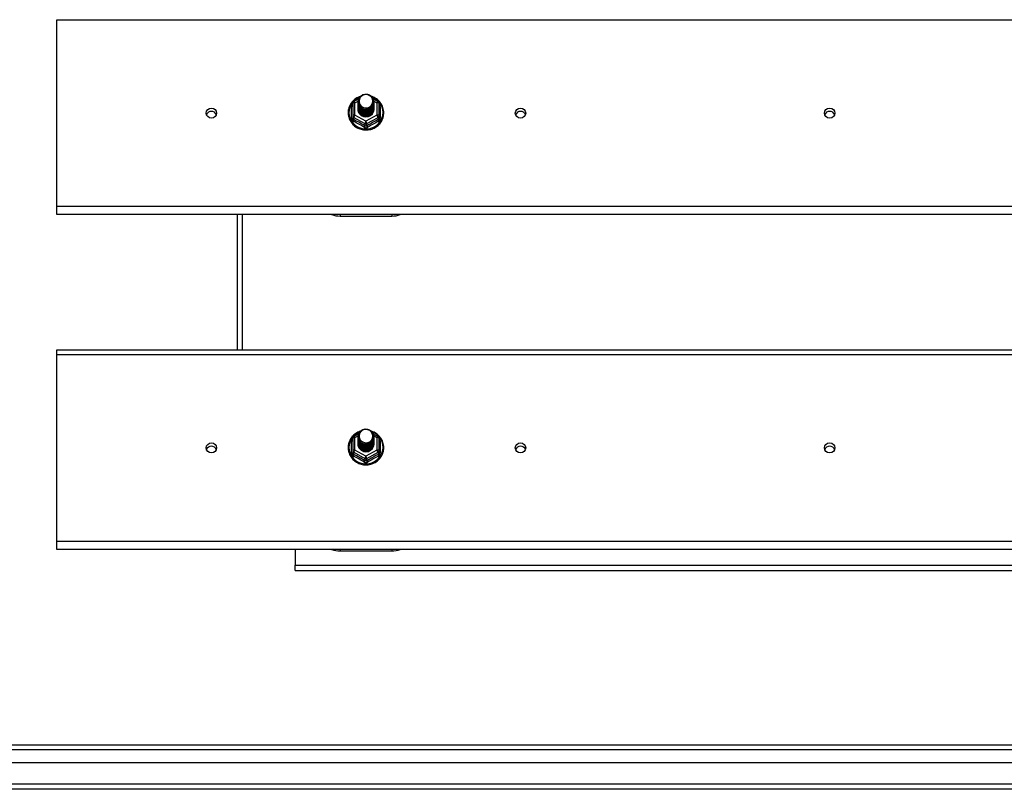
# Model space of a CAD drawing. Header units: inches. Extents: x 96 to 240, y 71 to 103.
# Tile 18 of 30: x 130 to 149, y 72 to 87. Entities that reach past the tile are written whole.
import ezdxf

# ---------------------------------------------------------------- set-up
doc = ezdxf.new("R2010")
doc.units = ezdxf.units.IN
doc.header["$MEASUREMENT"] = 0
doc.layers.add('Visible Edges(ANSI)', color=7, linetype='Continuous', lineweight=25)
doc.layers.add('Visible Tangent Edges(ANSI)', color=7, linetype='Continuous', lineweight=25)

msp = doc.modelspace()

# ---------------------------------------------------------------- linework, layer by layer
at = {"layer": 'Visible Edges(ANSI)'}
for p, q in [((130.608, 83.515), (130.608, 87.141)), ((136.354, 85.518), (136.354, 85.278)), ((136.374, 85.552), (136.464, 85.602)), ((136.454, 85.55), (136.454, 85.551)), ((136.454, 85.538), (136.454, 85.538)), ((136.454, 85.525), (136.454, 85.526)), ((136.454, 85.513), (136.454, 85.513)), ((136.454, 85.5), (136.454, 85.501)), ((136.454, 85.488), (136.454, 85.488)), ((136.454, 85.475), (136.454, 85.476)), ((136.454, 85.463), (136.454, 85.463)), ((136.454, 85.45), (136.454, 85.451)), ((136.454, 85.438), (136.454, 85.438)), ((136.454, 85.425), (136.454, 85.425)), ((136.749, 85.604), (136.841, 85.552)), ((136.761, 85.544), (136.761, 85.545)), ((136.761, 85.532), (136.761, 85.532)), ((136.761, 85.519), (136.761, 85.519)), ((136.761, 85.507), (136.761, 85.507)), ((136.761, 85.494), (136.761, 85.494)), ((136.761, 85.481), (136.761, 85.482)), ((136.761, 85.469), (136.761, 85.469)), ((136.761, 85.456), (136.761, 85.457)), ((136.761, 85.444), (136.761, 85.444)), ((136.761, 85.431), (136.761, 85.432)), ((136.862, 85.278), (136.862, 85.518)), ((136.354, 85.278), (136.354, 85.233)), ((136.454, 85.412), (136.454, 85.413)), ((136.589, 85.264), (136.588, 85.257)), ((136.761, 85.419), (136.761, 85.419)), ((136.862, 85.233), (136.862, 85.278)), ((130.608, 83.358), (130.608, 83.515)), ((167.242, 83.358), (130.608, 83.358)), ((134.108, 83.358), (134.108, 80.734)), ((136.108, 83.329), (137.108, 83.329)), ((130.608, 80.641), (130.608, 80.734)), ((130.608, 80.734), (167.242, 80.734)), ((130.608, 77.015), (130.608, 80.641)), ((136.354, 79.018), (136.354, 78.778)), ((136.374, 79.052), (136.464, 79.102)), ((136.454, 79.05), (136.454, 79.051)), ((136.454, 79.038), (136.454, 79.038)), ((136.454, 79.025), (136.454, 79.026)), ((136.454, 79.013), (136.454, 79.013)), ((136.454, 79), (136.454, 79.001)), ((136.454, 78.988), (136.454, 78.988)), ((136.454, 78.975), (136.454, 78.976)), ((136.454, 78.963), (136.454, 78.963)), ((136.454, 78.95), (136.454, 78.951)), ((136.454, 78.938), (136.454, 78.938)), ((136.454, 78.925), (136.454, 78.925)), ((136.749, 79.104), (136.841, 79.052)), ((136.761, 79.044), (136.761, 79.045)), ((136.761, 79.032), (136.761, 79.032)), ((136.761, 79.019), (136.761, 79.019)), ((136.761, 79.007), (136.761, 79.007)), ((136.761, 78.994), (136.761, 78.994)), ((136.761, 78.981), (136.761, 78.982)), ((136.761, 78.969), (136.761, 78.969)), ((136.761, 78.956), (136.761, 78.957)), ((136.761, 78.944), (136.761, 78.944)), ((136.761, 78.931), (136.761, 78.932)), ((136.862, 78.778), (136.862, 79.018)), ((136.354, 78.778), (136.354, 78.733)), ((136.454, 78.912), (136.454, 78.913)), ((136.589, 78.764), (136.588, 78.757)), ((136.761, 78.919), (136.761, 78.919)), ((136.862, 78.733), (136.862, 78.778)), ((130.608, 76.858), (130.608, 77.015)), ((167.242, 76.858), (130.608, 76.858)), ((135.233, 76.858), (135.233, 76.551)), ((136.108, 76.829), (137.108, 76.829)), ((135.233, 76.452), (135.233, 76.551)), ((135.233, 76.452), (161.983, 76.452)), ((97.005, 73.068), (167.211, 73.068)), ((167.399, 72.714), (96.816, 72.714)), ((168.009, 72.202), (96.974, 72.202))]:
    msp.add_line(p, q, dxfattribs=at)
at = {"layer": 'Visible Edges(ANSI)', "flags": 128}
for points in [[(136.496, 85.651), (136.474, 85.643), (136.452, 85.633), (136.432, 85.622), (136.412, 85.61), (136.393, 85.596), (136.375, 85.581), (136.358, 85.565), (136.342, 85.548), (136.328, 85.53), (136.315, 85.511), (136.303, 85.491), (136.292, 85.471), (136.284, 85.449), (136.276, 85.428), (136.27, 85.405), (136.266, 85.383), (136.264, 85.36), (136.263, 85.337), (136.263, 85.314), (136.265, 85.291), (136.269, 85.268), (136.275, 85.246), (136.282, 85.224), (136.29, 85.203), (136.3, 85.182), (136.312, 85.162), (136.325, 85.143), (136.339, 85.124), (136.354, 85.107), (136.371, 85.091), (136.389, 85.076), (136.407, 85.062), (136.427, 85.049), (136.448, 85.038), (136.469, 85.028), (136.491, 85.02), (136.513, 85.013), (136.536, 85.007), (136.559, 85.003), (136.583, 85.001), (136.606, 85), (136.63, 85), (136.653, 85.003), (136.677, 85.007), (136.7, 85.012), (136.722, 85.019), (136.744, 85.027), (136.765, 85.037), (136.786, 85.048), (136.806, 85.06), (136.825, 85.074), (136.842, 85.089), (136.859, 85.105), (136.875, 85.122), (136.889, 85.141), (136.902, 85.16), (136.914, 85.18), (136.924, 85.2), (136.933, 85.222), (136.94, 85.244), (136.946, 85.266), (136.95, 85.289), (136.952, 85.311), (136.953, 85.334)], [(136.475, 85.477), (136.459, 85.516), (136.454, 85.557), (136.462, 85.598), (136.482, 85.635), (136.512, 85.665), (136.55, 85.686), (136.592, 85.696), (136.636, 85.693), (136.677, 85.679), (136.713, 85.654), (136.74, 85.621), (136.757, 85.581), (136.761, 85.538), (136.753, 85.496), (136.733, 85.458), (136.703, 85.427), (136.666, 85.405), (136.623, 85.394), (136.579, 85.395), (136.538, 85.408), (136.502, 85.432), (136.475, 85.464), (136.459, 85.503), (136.454, 85.544)], [(136.492, 85.622), (136.491, 85.619), (136.489, 85.617), (136.488, 85.614), (136.487, 85.612), (136.486, 85.609), (136.485, 85.606), (136.484, 85.604), (136.483, 85.601), (136.482, 85.598), (136.482, 85.596), (136.481, 85.593), (136.48, 85.59), (136.48, 85.587), (136.479, 85.585), (136.479, 85.582), (136.479, 85.579), (136.478, 85.576), (136.478, 85.573), (136.478, 85.571), (136.478, 85.568), (136.478, 85.565), (136.478, 85.562), (136.478, 85.559), (136.478, 85.557)], [(136.494, 85.452), (136.516, 85.434), (136.543, 85.419), (136.571, 85.411), (136.601, 85.407), (136.631, 85.41), (136.66, 85.418), (136.686, 85.432), (136.71, 85.451), (136.728, 85.474), (136.742, 85.5), (136.75, 85.528), (136.752, 85.557), (136.747, 85.586), (136.736, 85.613), (136.72, 85.638), (136.699, 85.659), (136.674, 85.675), (136.645, 85.685), (136.616, 85.689), (136.586, 85.687), (136.557, 85.679), (136.531, 85.665), (136.509, 85.645), (136.492, 85.622)], [(136.953, 85.334), (136.952, 85.361), (136.949, 85.387), (136.943, 85.413), (136.936, 85.438), (136.927, 85.463), (136.915, 85.486), (136.902, 85.509), (136.887, 85.531), (136.87, 85.552), (136.852, 85.571), (136.832, 85.589), (136.811, 85.605), (136.788, 85.62), (136.765, 85.632), (136.74, 85.643), (136.715, 85.653)], [(136.454, 85.55), (136.454, 85.546), (136.454, 85.541), (136.455, 85.537), (136.455, 85.533), (136.456, 85.528), (136.457, 85.524), (136.458, 85.519), (136.459, 85.515), (136.46, 85.511), (136.461, 85.506), (136.463, 85.502), (136.464, 85.498), (136.466, 85.494), (136.468, 85.49), (136.47, 85.486), (136.472, 85.482), (136.474, 85.478), (136.477, 85.474), (136.479, 85.47), (136.482, 85.466), (136.485, 85.463), (136.488, 85.459), (136.491, 85.456), (136.494, 85.452)], [(136.454, 85.538), (136.455, 85.519), (136.459, 85.5), (136.466, 85.482), (136.475, 85.465), (136.486, 85.449), (136.499, 85.434), (136.514, 85.422), (136.531, 85.411), (136.549, 85.403), (136.568, 85.397), (136.588, 85.394), (136.608, 85.393), (136.628, 85.394), (136.647, 85.398), (136.666, 85.405), (136.684, 85.413), (136.701, 85.425), (136.716, 85.438), (136.729, 85.452), (136.741, 85.469), (136.75, 85.487), (136.756, 85.505), (136.76, 85.524), (136.761, 85.544)], [(136.761, 85.538), (136.761, 85.518), (136.757, 85.498), (136.751, 85.479), (136.743, 85.46), (136.732, 85.443), (136.718, 85.428), (136.703, 85.414), (136.686, 85.402), (136.668, 85.393), (136.648, 85.386), (136.628, 85.382), (136.608, 85.38), (136.587, 85.381), (136.567, 85.385), (136.547, 85.392), (136.529, 85.4), (136.512, 85.411), (136.497, 85.425), (136.484, 85.44), (136.473, 85.456), (136.464, 85.474), (136.458, 85.493), (136.455, 85.512), (136.454, 85.532)], [(136.454, 85.525), (136.455, 85.506), (136.459, 85.487), (136.466, 85.469), (136.475, 85.452), (136.486, 85.436), (136.499, 85.422), (136.514, 85.409), (136.531, 85.399), (136.549, 85.391), (136.568, 85.385), (136.588, 85.381), (136.608, 85.38), (136.628, 85.382), (136.647, 85.386), (136.666, 85.392), (136.684, 85.401), (136.701, 85.412), (136.716, 85.425), (136.729, 85.44), (136.741, 85.456), (136.75, 85.474), (136.756, 85.493), (136.76, 85.512), (136.761, 85.532)], [(136.761, 85.526), (136.761, 85.505), (136.757, 85.485), (136.751, 85.466), (136.743, 85.448), (136.732, 85.431), (136.718, 85.415), (136.703, 85.401), (136.686, 85.39), (136.668, 85.381), (136.648, 85.374), (136.628, 85.369), (136.608, 85.368), (136.587, 85.369), (136.567, 85.373), (136.547, 85.379), (136.529, 85.388), (136.512, 85.399), (136.497, 85.412), (136.484, 85.427), (136.473, 85.444), (136.464, 85.461), (136.458, 85.48), (136.455, 85.5), (136.454, 85.519)], [(136.454, 85.513), (136.455, 85.494), (136.459, 85.475), (136.466, 85.457), (136.475, 85.44), (136.486, 85.424), (136.499, 85.409), (136.514, 85.397), (136.531, 85.386), (136.549, 85.378), (136.568, 85.372), (136.588, 85.368), (136.608, 85.367), (136.628, 85.369), (136.647, 85.373), (136.666, 85.38), (136.684, 85.388), (136.701, 85.399), (136.716, 85.412), (136.729, 85.427), (136.741, 85.444), (136.75, 85.461), (136.756, 85.48), (136.76, 85.499), (136.761, 85.519)], [(136.761, 85.513), (136.761, 85.493), (136.757, 85.473), (136.751, 85.454), (136.743, 85.435), (136.732, 85.418), (136.718, 85.403), (136.703, 85.389), (136.686, 85.377), (136.668, 85.368), (136.648, 85.361), (136.628, 85.357), (136.608, 85.355), (136.587, 85.356), (136.567, 85.36), (136.547, 85.366), (136.529, 85.375), (136.512, 85.386), (136.497, 85.399), (136.484, 85.414), (136.473, 85.431), (136.464, 85.449), (136.458, 85.468), (136.455, 85.487), (136.454, 85.507)], [(136.454, 85.5), (136.455, 85.481), (136.459, 85.462), (136.466, 85.444), (136.475, 85.427), (136.486, 85.411), (136.499, 85.397), (136.514, 85.384), (136.531, 85.374), (136.549, 85.365), (136.568, 85.359), (136.588, 85.356), (136.608, 85.355), (136.628, 85.356), (136.647, 85.36), (136.666, 85.367), (136.684, 85.376), (136.701, 85.387), (136.716, 85.4), (136.729, 85.415), (136.741, 85.431), (136.75, 85.449), (136.756, 85.468), (136.76, 85.487), (136.761, 85.507)], [(136.761, 85.5), (136.761, 85.48), (136.757, 85.46), (136.751, 85.441), (136.743, 85.423), (136.732, 85.406), (136.718, 85.39), (136.703, 85.376), (136.686, 85.365), (136.668, 85.355), (136.648, 85.349), (136.628, 85.344), (136.608, 85.343), (136.587, 85.344), (136.567, 85.348), (136.547, 85.354), (136.529, 85.363), (136.512, 85.374), (136.497, 85.387), (136.484, 85.402), (136.473, 85.418), (136.464, 85.436), (136.458, 85.455), (136.455, 85.475), (136.454, 85.494)], [(136.454, 85.488), (136.455, 85.469), (136.459, 85.45), (136.466, 85.432), (136.475, 85.415), (136.486, 85.399), (136.499, 85.384), (136.514, 85.372), (136.531, 85.361), (136.549, 85.353), (136.568, 85.347), (136.588, 85.343), (136.608, 85.342), (136.628, 85.344), (136.647, 85.348), (136.666, 85.354), (136.684, 85.363), (136.701, 85.374), (136.716, 85.387), (136.729, 85.402), (136.741, 85.419), (136.75, 85.436), (136.756, 85.455), (136.76, 85.474), (136.761, 85.494)], [(136.761, 85.488), (136.761, 85.468), (136.757, 85.448), (136.751, 85.428), (136.743, 85.41), (136.732, 85.393), (136.718, 85.377), (136.703, 85.364), (136.686, 85.352), (136.668, 85.343), (136.648, 85.336), (136.628, 85.332), (136.608, 85.33), (136.587, 85.331), (136.567, 85.335), (136.547, 85.341), (136.529, 85.35), (136.512, 85.361), (136.497, 85.374), (136.484, 85.389), (136.473, 85.406), (136.464, 85.424), (136.458, 85.443), (136.455, 85.462), (136.454, 85.482)], [(136.454, 85.475), (136.455, 85.456), (136.459, 85.437), (136.466, 85.419), (136.475, 85.402), (136.486, 85.386), (136.499, 85.372), (136.514, 85.359), (136.531, 85.349), (136.549, 85.34), (136.568, 85.334), (136.588, 85.331), (136.608, 85.33), (136.628, 85.331), (136.647, 85.335), (136.666, 85.342), (136.684, 85.351), (136.701, 85.362), (136.716, 85.375), (136.729, 85.39), (136.741, 85.406), (136.75, 85.424), (136.756, 85.442), (136.76, 85.462), (136.761, 85.481)], [(136.761, 85.475), (136.761, 85.455), (136.757, 85.435), (136.751, 85.416), (136.743, 85.398), (136.732, 85.38), (136.718, 85.365), (136.703, 85.351), (136.686, 85.34), (136.668, 85.33), (136.648, 85.324), (136.628, 85.319), (136.608, 85.318), (136.587, 85.319), (136.567, 85.323), (136.547, 85.329), (136.529, 85.338), (136.512, 85.349), (136.497, 85.362), (136.484, 85.377), (136.473, 85.393), (136.464, 85.411), (136.458, 85.43), (136.455, 85.449), (136.454, 85.469)], [(136.454, 85.463), (136.455, 85.444), (136.459, 85.425), (136.466, 85.407), (136.475, 85.389), (136.486, 85.374), (136.499, 85.359), (136.514, 85.347), (136.531, 85.336), (136.549, 85.328), (136.568, 85.322), (136.588, 85.318), (136.608, 85.317), (136.628, 85.319), (136.647, 85.323), (136.666, 85.329), (136.684, 85.338), (136.701, 85.349), (136.716, 85.362), (136.729, 85.377), (136.741, 85.394), (136.75, 85.411), (136.756, 85.43), (136.76, 85.449), (136.761, 85.469)], [(136.761, 85.463), (136.761, 85.443), (136.757, 85.423), (136.751, 85.403), (136.743, 85.385), (136.732, 85.368), (136.718, 85.352), (136.703, 85.339), (136.686, 85.327), (136.668, 85.318), (136.648, 85.311), (136.628, 85.307), (136.608, 85.305), (136.587, 85.306), (136.567, 85.31), (136.547, 85.316), (136.529, 85.325), (136.512, 85.336), (136.497, 85.349), (136.484, 85.364), (136.473, 85.381), (136.464, 85.399), (136.458, 85.418), (136.455, 85.437), (136.454, 85.457)], [(136.454, 85.45), (136.455, 85.431), (136.459, 85.412), (136.466, 85.394), (136.475, 85.377), (136.486, 85.361), (136.499, 85.347), (136.514, 85.334), (136.531, 85.324), (136.549, 85.315), (136.568, 85.309), (136.588, 85.306), (136.608, 85.305), (136.628, 85.306), (136.647, 85.31), (136.666, 85.317), (136.684, 85.326), (136.701, 85.337), (136.716, 85.35), (136.729, 85.365), (136.741, 85.381), (136.75, 85.399), (136.756, 85.417), (136.76, 85.437), (136.761, 85.456)], [(136.761, 85.45), (136.761, 85.43), (136.757, 85.41), (136.751, 85.391), (136.743, 85.372), (136.732, 85.355), (136.718, 85.34), (136.703, 85.326), (136.686, 85.315), (136.668, 85.305), (136.648, 85.298), (136.628, 85.294), (136.608, 85.293), (136.587, 85.294), (136.567, 85.297), (136.547, 85.304), (136.529, 85.313), (136.512, 85.324), (136.497, 85.337), (136.484, 85.352), (136.473, 85.368), (136.464, 85.386), (136.458, 85.405), (136.455, 85.424), (136.454, 85.444)], [(136.454, 85.438), (136.455, 85.418), (136.459, 85.4), (136.466, 85.382), (136.475, 85.364), (136.486, 85.348), (136.499, 85.334), (136.514, 85.322), (136.531, 85.311), (136.549, 85.303), (136.568, 85.297), (136.588, 85.293), (136.608, 85.292), (136.628, 85.294), (136.647, 85.298), (136.666, 85.304), (136.684, 85.313), (136.701, 85.324), (136.716, 85.337), (136.729, 85.352), (136.741, 85.369), (136.75, 85.386), (136.756, 85.405), (136.76, 85.424), (136.761, 85.444)], [(136.761, 85.438), (136.761, 85.418), (136.757, 85.398), (136.751, 85.378), (136.743, 85.36), (136.732, 85.343), (136.718, 85.327), (136.703, 85.314), (136.686, 85.302), (136.668, 85.293), (136.648, 85.286), (136.628, 85.282), (136.608, 85.28), (136.587, 85.281), (136.567, 85.285), (136.547, 85.291), (136.529, 85.3), (136.512, 85.311), (136.497, 85.324), (136.484, 85.339), (136.473, 85.356), (136.464, 85.374), (136.458, 85.392), (136.455, 85.412), (136.454, 85.431)], [(136.454, 85.425), (136.455, 85.406), (136.459, 85.387), (136.466, 85.369), (136.475, 85.352), (136.486, 85.336), (136.499, 85.322), (136.514, 85.309), (136.531, 85.299), (136.549, 85.29), (136.568, 85.284), (136.588, 85.281), (136.608, 85.28), (136.628, 85.281), (136.647, 85.285), (136.666, 85.292), (136.684, 85.301), (136.701, 85.312), (136.716, 85.325), (136.729, 85.34), (136.741, 85.356), (136.75, 85.374), (136.756, 85.392), (136.76, 85.412), (136.761, 85.431)], [(136.761, 85.425), (136.761, 85.405), (136.757, 85.385), (136.751, 85.366), (136.743, 85.347), (136.732, 85.33), (136.718, 85.315), (136.703, 85.301), (136.686, 85.289), (136.668, 85.28), (136.648, 85.273), (136.628, 85.269), (136.608, 85.268), (136.587, 85.269), (136.567, 85.272), (136.547, 85.279), (136.529, 85.287), (136.512, 85.298), (136.497, 85.312), (136.484, 85.327), (136.473, 85.343), (136.464, 85.361), (136.458, 85.38), (136.455, 85.399), (136.454, 85.419)], [(136.492, 85.491), (136.491, 85.491), (136.491, 85.49), (136.49, 85.49), (136.489, 85.489), (136.489, 85.488), (136.488, 85.488), (136.487, 85.487), (136.486, 85.487), (136.486, 85.486), (136.485, 85.485), (136.484, 85.485), (136.484, 85.484), (136.483, 85.484), (136.482, 85.483), (136.481, 85.482), (136.481, 85.482), (136.48, 85.481), (136.479, 85.481), (136.479, 85.48), (136.478, 85.479), (136.477, 85.479), (136.476, 85.478), (136.476, 85.478), (136.475, 85.477)], [(136.478, 85.557), (136.478, 85.554), (136.478, 85.551), (136.478, 85.548), (136.478, 85.545), (136.478, 85.543), (136.478, 85.54), (136.478, 85.537), (136.479, 85.534), (136.479, 85.531), (136.479, 85.529), (136.48, 85.526), (136.481, 85.523), (136.481, 85.52), (136.482, 85.518), (136.483, 85.515), (136.483, 85.512), (136.484, 85.51), (136.485, 85.507), (136.486, 85.504), (136.487, 85.502), (136.488, 85.499), (136.49, 85.497), (136.491, 85.494), (136.492, 85.491)], [(136.454, 85.412), (136.455, 85.393), (136.459, 85.375), (136.466, 85.356), (136.475, 85.339), (136.486, 85.323), (136.499, 85.309), (136.514, 85.297), (136.531, 85.286), (136.549, 85.278), (136.568, 85.272), (136.588, 85.268), (136.608, 85.267), (136.628, 85.269), (136.647, 85.273), (136.666, 85.279), (136.684, 85.288), (136.701, 85.299), (136.716, 85.312), (136.729, 85.327), (136.741, 85.343), (136.75, 85.361), (136.756, 85.38), (136.76, 85.399), (136.761, 85.419)], [(136.588, 85.257), (136.58, 85.258), (136.572, 85.26), (136.564, 85.262), (136.556, 85.265), (136.548, 85.268), (136.54, 85.271), (136.533, 85.275), (136.526, 85.279), (136.519, 85.284), (136.512, 85.288), (136.506, 85.294), (136.5, 85.299), (136.494, 85.305), (136.489, 85.311), (136.484, 85.318), (136.479, 85.324), (136.475, 85.331), (136.471, 85.338), (136.468, 85.346), (136.465, 85.353), (136.462, 85.361), (136.46, 85.368), (136.458, 85.376), (136.457, 85.384)], [(136.761, 85.413), (136.761, 85.413), (136.761, 85.412), (136.761, 85.412), (136.761, 85.412), (136.761, 85.412), (136.761, 85.412), (136.761, 85.412), (136.761, 85.412), (136.761, 85.412), (136.761, 85.412), (136.761, 85.412), (136.761, 85.412), (136.761, 85.411), (136.761, 85.411), (136.761, 85.411), (136.761, 85.411), (136.761, 85.411), (136.761, 85.411), (136.761, 85.411), (136.761, 85.411), (136.761, 85.411), (136.761, 85.411), (136.761, 85.411), (136.761, 85.41)], [(136.496, 79.151), (136.474, 79.143), (136.452, 79.133), (136.432, 79.122), (136.412, 79.11), (136.393, 79.096), (136.375, 79.081), (136.358, 79.065), (136.342, 79.048), (136.328, 79.03), (136.315, 79.011), (136.303, 78.991), (136.292, 78.971), (136.284, 78.949), (136.276, 78.928), (136.27, 78.905), (136.266, 78.883), (136.264, 78.86), (136.263, 78.837), (136.263, 78.814), (136.265, 78.791), (136.269, 78.768), (136.275, 78.746), (136.282, 78.724), (136.29, 78.703), (136.3, 78.682), (136.312, 78.662), (136.325, 78.643), (136.339, 78.624), (136.354, 78.607), (136.371, 78.591), (136.389, 78.576), (136.407, 78.562), (136.427, 78.549), (136.448, 78.538), (136.469, 78.528), (136.491, 78.52), (136.513, 78.513), (136.536, 78.507), (136.559, 78.503), (136.583, 78.501), (136.606, 78.5), (136.63, 78.5), (136.653, 78.503), (136.677, 78.507), (136.7, 78.512), (136.722, 78.519), (136.744, 78.527), (136.765, 78.537), (136.786, 78.548), (136.806, 78.56), (136.825, 78.574), (136.842, 78.589), (136.859, 78.605), (136.875, 78.622), (136.889, 78.641), (136.902, 78.66), (136.914, 78.68), (136.924, 78.7), (136.933, 78.722), (136.94, 78.744), (136.946, 78.766), (136.95, 78.789), (136.952, 78.811), (136.953, 78.834)], [(136.475, 78.977), (136.459, 79.016), (136.454, 79.057), (136.462, 79.098), (136.482, 79.135), (136.512, 79.165), (136.55, 79.186), (136.592, 79.196), (136.636, 79.193), (136.677, 79.179), (136.713, 79.154), (136.74, 79.121), (136.757, 79.081), (136.761, 79.038), (136.753, 78.996), (136.733, 78.958), (136.703, 78.927), (136.666, 78.905), (136.623, 78.894), (136.579, 78.895), (136.538, 78.908), (136.502, 78.932), (136.475, 78.964), (136.459, 79.003), (136.454, 79.044)], [(136.492, 79.122), (136.491, 79.119), (136.489, 79.117), (136.488, 79.114), (136.487, 79.112), (136.486, 79.109), (136.485, 79.106), (136.484, 79.104), (136.483, 79.101), (136.482, 79.098), (136.482, 79.096), (136.481, 79.093), (136.48, 79.09), (136.48, 79.087), (136.479, 79.085), (136.479, 79.082), (136.479, 79.079), (136.478, 79.076), (136.478, 79.073), (136.478, 79.071), (136.478, 79.068), (136.478, 79.065), (136.478, 79.062), (136.478, 79.059), (136.478, 79.057)], [(136.494, 78.952), (136.516, 78.934), (136.543, 78.919), (136.571, 78.911), (136.601, 78.907), (136.631, 78.91), (136.66, 78.918), (136.686, 78.932), (136.71, 78.951), (136.728, 78.974), (136.742, 79), (136.75, 79.028), (136.752, 79.057), (136.747, 79.086), (136.736, 79.113), (136.72, 79.138), (136.699, 79.159), (136.674, 79.175), (136.645, 79.185), (136.616, 79.189), (136.586, 79.187), (136.557, 79.179), (136.531, 79.165), (136.509, 79.145), (136.492, 79.122)], [(136.953, 78.834), (136.952, 78.861), (136.949, 78.887), (136.943, 78.913), (136.936, 78.938), (136.927, 78.963), (136.915, 78.986), (136.902, 79.009), (136.887, 79.031), (136.87, 79.052), (136.852, 79.071), (136.832, 79.089), (136.811, 79.105), (136.788, 79.12), (136.765, 79.132), (136.74, 79.143), (136.715, 79.153)], [(136.454, 79.05), (136.454, 79.046), (136.454, 79.041), (136.455, 79.037), (136.455, 79.033), (136.456, 79.028), (136.457, 79.024), (136.458, 79.019), (136.459, 79.015), (136.46, 79.011), (136.461, 79.006), (136.463, 79.002), (136.464, 78.998), (136.466, 78.994), (136.468, 78.99), (136.47, 78.986), (136.472, 78.982), (136.474, 78.978), (136.477, 78.974), (136.479, 78.97), (136.482, 78.966), (136.485, 78.963), (136.488, 78.959), (136.491, 78.956), (136.494, 78.952)], [(136.454, 79.038), (136.455, 79.019), (136.459, 79), (136.466, 78.982), (136.475, 78.965), (136.486, 78.949), (136.499, 78.934), (136.514, 78.922), (136.531, 78.911), (136.549, 78.903), (136.568, 78.897), (136.588, 78.894), (136.608, 78.893), (136.628, 78.894), (136.647, 78.898), (136.666, 78.905), (136.684, 78.913), (136.701, 78.925), (136.716, 78.938), (136.729, 78.952), (136.741, 78.969), (136.75, 78.987), (136.756, 79.005), (136.76, 79.024), (136.761, 79.044)], [(136.761, 79.038), (136.761, 79.018), (136.757, 78.998), (136.751, 78.979), (136.743, 78.96), (136.732, 78.943), (136.718, 78.928), (136.703, 78.914), (136.686, 78.902), (136.668, 78.893), (136.648, 78.886), (136.628, 78.882), (136.608, 78.88), (136.587, 78.881), (136.567, 78.885), (136.547, 78.892), (136.529, 78.9), (136.512, 78.911), (136.497, 78.925), (136.484, 78.94), (136.473, 78.956), (136.464, 78.974), (136.458, 78.993), (136.455, 79.012), (136.454, 79.032)], [(136.454, 79.025), (136.455, 79.006), (136.459, 78.987), (136.466, 78.969), (136.475, 78.952), (136.486, 78.936), (136.499, 78.922), (136.514, 78.909), (136.531, 78.899), (136.549, 78.891), (136.568, 78.885), (136.588, 78.881), (136.608, 78.88), (136.628, 78.882), (136.647, 78.886), (136.666, 78.892), (136.684, 78.901), (136.701, 78.912), (136.716, 78.925), (136.729, 78.94), (136.741, 78.956), (136.75, 78.974), (136.756, 78.993), (136.76, 79.012), (136.761, 79.032)], [(136.761, 79.026), (136.761, 79.005), (136.757, 78.985), (136.751, 78.966), (136.743, 78.948), (136.732, 78.931), (136.718, 78.915), (136.703, 78.901), (136.686, 78.89), (136.668, 78.881), (136.648, 78.874), (136.628, 78.869), (136.608, 78.868), (136.587, 78.869), (136.567, 78.873), (136.547, 78.879), (136.529, 78.888), (136.512, 78.899), (136.497, 78.912), (136.484, 78.927), (136.473, 78.944), (136.464, 78.961), (136.458, 78.98), (136.455, 79), (136.454, 79.019)], [(136.454, 79.013), (136.455, 78.994), (136.459, 78.975), (136.466, 78.957), (136.475, 78.94), (136.486, 78.924), (136.499, 78.909), (136.514, 78.897), (136.531, 78.886), (136.549, 78.878), (136.568, 78.872), (136.588, 78.868), (136.608, 78.867), (136.628, 78.869), (136.647, 78.873), (136.666, 78.88), (136.684, 78.888), (136.701, 78.899), (136.716, 78.912), (136.729, 78.927), (136.741, 78.944), (136.75, 78.961), (136.756, 78.98), (136.76, 78.999), (136.761, 79.019)], [(136.761, 79.013), (136.761, 78.993), (136.757, 78.973), (136.751, 78.954), (136.743, 78.935), (136.732, 78.918), (136.718, 78.903), (136.703, 78.889), (136.686, 78.877), (136.668, 78.868), (136.648, 78.861), (136.628, 78.857), (136.608, 78.855), (136.587, 78.856), (136.567, 78.86), (136.547, 78.866), (136.529, 78.875), (136.512, 78.886), (136.497, 78.899), (136.484, 78.914), (136.473, 78.931), (136.464, 78.949), (136.458, 78.968), (136.455, 78.987), (136.454, 79.007)], [(136.454, 79), (136.455, 78.981), (136.459, 78.962), (136.466, 78.944), (136.475, 78.927), (136.486, 78.911), (136.499, 78.897), (136.514, 78.884), (136.531, 78.874), (136.549, 78.865), (136.568, 78.859), (136.588, 78.856), (136.608, 78.855), (136.628, 78.856), (136.647, 78.86), (136.666, 78.867), (136.684, 78.876), (136.701, 78.887), (136.716, 78.9), (136.729, 78.915), (136.741, 78.931), (136.75, 78.949), (136.756, 78.968), (136.76, 78.987), (136.761, 79.007)], [(136.761, 79), (136.761, 78.98), (136.757, 78.96), (136.751, 78.941), (136.743, 78.923), (136.732, 78.906), (136.718, 78.89), (136.703, 78.876), (136.686, 78.865), (136.668, 78.855), (136.648, 78.849), (136.628, 78.844), (136.608, 78.843), (136.587, 78.844), (136.567, 78.848), (136.547, 78.854), (136.529, 78.863), (136.512, 78.874), (136.497, 78.887), (136.484, 78.902), (136.473, 78.918), (136.464, 78.936), (136.458, 78.955), (136.455, 78.975), (136.454, 78.994)], [(136.454, 78.988), (136.455, 78.969), (136.459, 78.95), (136.466, 78.932), (136.475, 78.915), (136.486, 78.899), (136.499, 78.884), (136.514, 78.872), (136.531, 78.861), (136.549, 78.853), (136.568, 78.847), (136.588, 78.843), (136.608, 78.842), (136.628, 78.844), (136.647, 78.848), (136.666, 78.854), (136.684, 78.863), (136.701, 78.874), (136.716, 78.887), (136.729, 78.902), (136.741, 78.919), (136.75, 78.936), (136.756, 78.955), (136.76, 78.974), (136.761, 78.994)], [(136.761, 78.988), (136.761, 78.968), (136.757, 78.948), (136.751, 78.928), (136.743, 78.91), (136.732, 78.893), (136.718, 78.877), (136.703, 78.864), (136.686, 78.852), (136.668, 78.843), (136.648, 78.836), (136.628, 78.832), (136.608, 78.83), (136.587, 78.831), (136.567, 78.835), (136.547, 78.841), (136.529, 78.85), (136.512, 78.861), (136.497, 78.874), (136.484, 78.889), (136.473, 78.906), (136.464, 78.924), (136.458, 78.943), (136.455, 78.962), (136.454, 78.982)], [(136.454, 78.975), (136.455, 78.956), (136.459, 78.937), (136.466, 78.919), (136.475, 78.902), (136.486, 78.886), (136.499, 78.872), (136.514, 78.859), (136.531, 78.849), (136.549, 78.84), (136.568, 78.834), (136.588, 78.831), (136.608, 78.83), (136.628, 78.831), (136.647, 78.835), (136.666, 78.842), (136.684, 78.851), (136.701, 78.862), (136.716, 78.875), (136.729, 78.89), (136.741, 78.906), (136.75, 78.924), (136.756, 78.942), (136.76, 78.962), (136.761, 78.981)], [(136.761, 78.975), (136.761, 78.955), (136.757, 78.935), (136.751, 78.916), (136.743, 78.898), (136.732, 78.88), (136.718, 78.865), (136.703, 78.851), (136.686, 78.84), (136.668, 78.83), (136.648, 78.824), (136.628, 78.819), (136.608, 78.818), (136.587, 78.819), (136.567, 78.823), (136.547, 78.829), (136.529, 78.838), (136.512, 78.849), (136.497, 78.862), (136.484, 78.877), (136.473, 78.893), (136.464, 78.911), (136.458, 78.93), (136.455, 78.949), (136.454, 78.969)], [(136.454, 78.963), (136.455, 78.944), (136.459, 78.925), (136.466, 78.907), (136.475, 78.889), (136.486, 78.874), (136.499, 78.859), (136.514, 78.847), (136.531, 78.836), (136.549, 78.828), (136.568, 78.822), (136.588, 78.818), (136.608, 78.817), (136.628, 78.819), (136.647, 78.823), (136.666, 78.829), (136.684, 78.838), (136.701, 78.849), (136.716, 78.862), (136.729, 78.877), (136.741, 78.894), (136.75, 78.911), (136.756, 78.93), (136.76, 78.949), (136.761, 78.969)], [(136.761, 78.963), (136.761, 78.943), (136.757, 78.923), (136.751, 78.903), (136.743, 78.885), (136.732, 78.868), (136.718, 78.852), (136.703, 78.839), (136.686, 78.827), (136.668, 78.818), (136.648, 78.811), (136.628, 78.807), (136.608, 78.805), (136.587, 78.806), (136.567, 78.81), (136.547, 78.816), (136.529, 78.825), (136.512, 78.836), (136.497, 78.849), (136.484, 78.864), (136.473, 78.881), (136.464, 78.899), (136.458, 78.918), (136.455, 78.937), (136.454, 78.957)], [(136.454, 78.95), (136.455, 78.931), (136.459, 78.912), (136.466, 78.894), (136.475, 78.877), (136.486, 78.861), (136.499, 78.847), (136.514, 78.834), (136.531, 78.824), (136.549, 78.815), (136.568, 78.809), (136.588, 78.806), (136.608, 78.805), (136.628, 78.806), (136.647, 78.81), (136.666, 78.817), (136.684, 78.826), (136.701, 78.837), (136.716, 78.85), (136.729, 78.865), (136.741, 78.881), (136.75, 78.899), (136.756, 78.917), (136.76, 78.937), (136.761, 78.956)], [(136.761, 78.95), (136.761, 78.93), (136.757, 78.91), (136.751, 78.891), (136.743, 78.872), (136.732, 78.855), (136.718, 78.84), (136.703, 78.826), (136.686, 78.815), (136.668, 78.805), (136.648, 78.798), (136.628, 78.794), (136.608, 78.793), (136.587, 78.794), (136.567, 78.797), (136.547, 78.804), (136.529, 78.813), (136.512, 78.824), (136.497, 78.837), (136.484, 78.852), (136.473, 78.868), (136.464, 78.886), (136.458, 78.905), (136.455, 78.924), (136.454, 78.944)], [(136.454, 78.938), (136.455, 78.918), (136.459, 78.9), (136.466, 78.882), (136.475, 78.864), (136.486, 78.848), (136.499, 78.834), (136.514, 78.822), (136.531, 78.811), (136.549, 78.803), (136.568, 78.797), (136.588, 78.793), (136.608, 78.792), (136.628, 78.794), (136.647, 78.798), (136.666, 78.804), (136.684, 78.813), (136.701, 78.824), (136.716, 78.837), (136.729, 78.852), (136.741, 78.869), (136.75, 78.886), (136.756, 78.905), (136.76, 78.924), (136.761, 78.944)], [(136.761, 78.938), (136.761, 78.918), (136.757, 78.898), (136.751, 78.878), (136.743, 78.86), (136.732, 78.843), (136.718, 78.827), (136.703, 78.814), (136.686, 78.802), (136.668, 78.793), (136.648, 78.786), (136.628, 78.782), (136.608, 78.78), (136.587, 78.781), (136.567, 78.785), (136.547, 78.791), (136.529, 78.8), (136.512, 78.811), (136.497, 78.824), (136.484, 78.839), (136.473, 78.856), (136.464, 78.874), (136.458, 78.892), (136.455, 78.912), (136.454, 78.931)], [(136.454, 78.925), (136.455, 78.906), (136.459, 78.887), (136.466, 78.869), (136.475, 78.852), (136.486, 78.836), (136.499, 78.822), (136.514, 78.809), (136.531, 78.799), (136.549, 78.79), (136.568, 78.784), (136.588, 78.781), (136.608, 78.78), (136.628, 78.781), (136.647, 78.785), (136.666, 78.792), (136.684, 78.801), (136.701, 78.812), (136.716, 78.825), (136.729, 78.84), (136.741, 78.856), (136.75, 78.874), (136.756, 78.892), (136.76, 78.912), (136.761, 78.931)], [(136.761, 78.925), (136.761, 78.905), (136.757, 78.885), (136.751, 78.866), (136.743, 78.847), (136.732, 78.83), (136.718, 78.815), (136.703, 78.801), (136.686, 78.789), (136.668, 78.78), (136.648, 78.773), (136.628, 78.769), (136.608, 78.768), (136.587, 78.769), (136.567, 78.772), (136.547, 78.779), (136.529, 78.787), (136.512, 78.798), (136.497, 78.812), (136.484, 78.827), (136.473, 78.843), (136.464, 78.861), (136.458, 78.88), (136.455, 78.899), (136.454, 78.919)], [(136.492, 78.991), (136.491, 78.991), (136.491, 78.99), (136.49, 78.99), (136.489, 78.989), (136.489, 78.988), (136.488, 78.988), (136.487, 78.987), (136.486, 78.987), (136.486, 78.986), (136.485, 78.985), (136.484, 78.985), (136.484, 78.984), (136.483, 78.984), (136.482, 78.983), (136.481, 78.982), (136.481, 78.982), (136.48, 78.981), (136.479, 78.981), (136.479, 78.98), (136.478, 78.979), (136.477, 78.979), (136.476, 78.978), (136.476, 78.978), (136.475, 78.977)], [(136.478, 79.057), (136.478, 79.054), (136.478, 79.051), (136.478, 79.048), (136.478, 79.045), (136.478, 79.043), (136.478, 79.04), (136.478, 79.037), (136.479, 79.034), (136.479, 79.031), (136.479, 79.029), (136.48, 79.026), (136.481, 79.023), (136.481, 79.02), (136.482, 79.018), (136.483, 79.015), (136.483, 79.012), (136.484, 79.01), (136.485, 79.007), (136.486, 79.004), (136.487, 79.002), (136.488, 78.999), (136.49, 78.997), (136.491, 78.994), (136.492, 78.991)], [(136.454, 78.912), (136.455, 78.893), (136.459, 78.875), (136.466, 78.856), (136.475, 78.839), (136.486, 78.823), (136.499, 78.809), (136.514, 78.797), (136.531, 78.786), (136.549, 78.778), (136.568, 78.772), (136.588, 78.768), (136.608, 78.767), (136.628, 78.769), (136.647, 78.773), (136.666, 78.779), (136.684, 78.788), (136.701, 78.799), (136.716, 78.812), (136.729, 78.827), (136.741, 78.843), (136.75, 78.861), (136.756, 78.88), (136.76, 78.899), (136.761, 78.919)], [(136.588, 78.757), (136.58, 78.758), (136.572, 78.76), (136.564, 78.762), (136.556, 78.765), (136.548, 78.768), (136.54, 78.771), (136.533, 78.775), (136.526, 78.779), (136.519, 78.784), (136.512, 78.788), (136.506, 78.794), (136.5, 78.799), (136.494, 78.805), (136.489, 78.811), (136.484, 78.818), (136.479, 78.824), (136.475, 78.831), (136.471, 78.838), (136.468, 78.846), (136.465, 78.853), (136.462, 78.861), (136.46, 78.868), (136.458, 78.876), (136.457, 78.884)], [(136.761, 78.913), (136.761, 78.913), (136.761, 78.912), (136.761, 78.912), (136.761, 78.912), (136.761, 78.912), (136.761, 78.912), (136.761, 78.912), (136.761, 78.912), (136.761, 78.912), (136.761, 78.912), (136.761, 78.912), (136.761, 78.912), (136.761, 78.911), (136.761, 78.911), (136.761, 78.911), (136.761, 78.911), (136.761, 78.911), (136.761, 78.911), (136.761, 78.911), (136.761, 78.911), (136.761, 78.911), (136.761, 78.911), (136.761, 78.911), (136.761, 78.91)]]:
    msp.add_lwpolyline(points, dxfattribs=at)
at = {"layer": 'Visible Edges(ANSI)'}
for centre, radius, start, end in [((136.393, 85.518), 0.0394, 119.1745, 180), ((136.822, 85.518), 0.0394, 0, 60.8255), ((136.108, 83.829), 0.5, 250.4702, 270), ((137.108, 83.829), 0.5, 270, 289.5298), ((136.393, 79.018), 0.0394, 119.1745, 180), ((136.822, 79.018), 0.0394, 0, 60.8255), ((136.108, 77.329), 0.5, 250.4702, 270), ((137.108, 77.329), 0.5, 270, 289.5298)]:
    msp.add_arc(centre, radius, start, end, dxfattribs=at)
for centre, major_axis, start_param, end_param in [((136.608, 85.557), (0.134, 0), 3.671471, 8.899926), ((136.608, 85.408), (-0.158, 0), 6.031816, 9.674875), ((136.608, 85.552), (0.154, 0), 3.669461, 3.875388), ((133.608, 85.264), (0.1, 0), 0.333879, 2.807714), ((139.608, 85.264), (0.101, 0), 0.333879, 2.807714), ((145.608, 85.264), (0.101, 0), 0.333879, 2.807714), ((136.608, 79.057), (0.134, 0), 3.671471, 8.899926), ((136.608, 78.908), (-0.158, 0), 6.031816, 9.674875), ((136.608, 79.052), (0.154, 0), 3.669461, 3.875388), ((133.608, 78.764), (0.1, 0), 0.333879, 2.807714), ((139.608, 78.764), (0.101, 0), 0.333879, 2.807714), ((145.608, 78.764), (0.101, 0), 0.333879, 2.807714)]:
    msp.add_ellipse(centre, major_axis=major_axis, ratio=0.966998, start_param=start_param, end_param=end_param, dxfattribs=at)
for centre in [(133.608, 85.328), (139.608, 85.328), (145.608, 85.328), (133.608, 78.828), (139.608, 78.828), (145.608, 78.828)]:
    msp.add_ellipse(centre, major_axis=(-0.101, 0), ratio=0.966998, dxfattribs=at)
at = {"layer": 'Visible Tangent Edges(ANSI)'}
for p, q in [((130.608, 87.141), (167.242, 87.141)), ((136.329, 85.23), (136.329, 85.458)), ((136.393, 85.528), (136.455, 85.562)), ((136.393, 85.288), (136.393, 85.528)), ((136.76, 85.562), (136.822, 85.528)), ((136.822, 85.528), (136.822, 85.288)), ((136.886, 85.458), (136.886, 85.23)), ((136.373, 85.245), (136.588, 85.125)), ((136.373, 85.2), (136.373, 85.245)), ((136.608, 85.168), (136.393, 85.288)), ((136.822, 85.288), (136.608, 85.168)), ((136.627, 85.125), (136.842, 85.245)), ((136.842, 85.245), (136.842, 85.2)), ((136.588, 85.125), (136.588, 85.081)), ((136.627, 85.081), (136.627, 85.125)), ((167.242, 83.515), (130.608, 83.515)), ((134.207, 83.358), (134.207, 80.734)), ((136.108, 83.358), (136.108, 83.329)), ((137.108, 83.358), (137.108, 83.329)), ((130.608, 80.641), (167.242, 80.641)), ((136.329, 78.73), (136.329, 78.958)), ((136.393, 79.028), (136.455, 79.062)), ((136.393, 78.788), (136.393, 79.028)), ((136.76, 79.062), (136.822, 79.028)), ((136.822, 79.028), (136.822, 78.788)), ((136.886, 78.958), (136.886, 78.73)), ((136.373, 78.745), (136.588, 78.625)), ((136.373, 78.7), (136.373, 78.745)), ((136.608, 78.668), (136.393, 78.788)), ((136.822, 78.788), (136.608, 78.668)), ((136.627, 78.625), (136.842, 78.745)), ((136.842, 78.745), (136.842, 78.7)), ((136.588, 78.625), (136.588, 78.581)), ((136.627, 78.581), (136.627, 78.625)), ((167.242, 77.015), (130.608, 77.015)), ((136.108, 76.858), (136.108, 76.829)), ((137.108, 76.858), (137.108, 76.829)), ((135.233, 76.551), (161.983, 76.551)), ((167.341, 72.969), (96.875, 72.969)), ((168.009, 72.301), (96.207, 72.301))]:
    msp.add_line(p, q, dxfattribs=at)
at = {"layer": 'Visible Tangent Edges(ANSI)', "flags": 128}
for points in [[(136.354, 85.51), (136.352, 85.508), (136.35, 85.507), (136.348, 85.505), (136.347, 85.503), (136.345, 85.501), (136.343, 85.499), (136.342, 85.497), (136.341, 85.495), (136.339, 85.492), (136.338, 85.49), (136.337, 85.488), (136.336, 85.486), (136.335, 85.483), (136.334, 85.481), (136.333, 85.479), (136.332, 85.476), (136.332, 85.474), (136.331, 85.472), (136.331, 85.469), (136.33, 85.467), (136.33, 85.465), (136.33, 85.462), (136.33, 85.46), (136.329, 85.458)], [(136.886, 85.458), (136.886, 85.46), (136.886, 85.462), (136.885, 85.465), (136.885, 85.467), (136.885, 85.469), (136.884, 85.472), (136.884, 85.474), (136.883, 85.476), (136.882, 85.479), (136.881, 85.481), (136.881, 85.483), (136.88, 85.486), (136.878, 85.488), (136.877, 85.49), (136.876, 85.492), (136.875, 85.495), (136.873, 85.497), (136.872, 85.499), (136.87, 85.501), (136.869, 85.503), (136.867, 85.505), (136.865, 85.507), (136.863, 85.508), (136.862, 85.51)], [(136.373, 85.2), (136.372, 85.201), (136.371, 85.202), (136.369, 85.203), (136.368, 85.204), (136.367, 85.205), (136.365, 85.206), (136.364, 85.207), (136.363, 85.208), (136.362, 85.209), (136.361, 85.21), (136.36, 85.212), (136.359, 85.213), (136.358, 85.215), (136.357, 85.216), (136.357, 85.218), (136.356, 85.219), (136.356, 85.221), (136.355, 85.223), (136.355, 85.224), (136.354, 85.226), (136.354, 85.228), (136.354, 85.23), (136.354, 85.231), (136.354, 85.233)], [(136.862, 85.233), (136.862, 85.231), (136.861, 85.23), (136.861, 85.228), (136.861, 85.226), (136.861, 85.224), (136.86, 85.223), (136.86, 85.221), (136.859, 85.219), (136.859, 85.218), (136.858, 85.216), (136.857, 85.215), (136.856, 85.213), (136.855, 85.212), (136.854, 85.21), (136.853, 85.209), (136.852, 85.208), (136.851, 85.207), (136.85, 85.206), (136.849, 85.205), (136.847, 85.204), (136.846, 85.203), (136.845, 85.202), (136.843, 85.201), (136.842, 85.2)], [(136.329, 85.23), (136.33, 85.227), (136.33, 85.224), (136.33, 85.221), (136.331, 85.217), (136.331, 85.214), (136.332, 85.211), (136.333, 85.208), (136.334, 85.205), (136.335, 85.202), (136.336, 85.199), (136.338, 85.196), (136.34, 85.193), (136.341, 85.191), (136.343, 85.188), (136.345, 85.185), (136.347, 85.183), (136.349, 85.181), (136.351, 85.179), (136.354, 85.176), (136.356, 85.174), (136.359, 85.173), (136.361, 85.171), (136.364, 85.169), (136.367, 85.168)], [(136.57, 85.054), (136.573, 85.053), (136.576, 85.051), (136.579, 85.05), (136.582, 85.048), (136.585, 85.047), (136.588, 85.046), (136.591, 85.045), (136.595, 85.045), (136.598, 85.044), (136.601, 85.044), (136.604, 85.044), (136.608, 85.044), (136.611, 85.044), (136.614, 85.044), (136.617, 85.044), (136.621, 85.045), (136.624, 85.046), (136.627, 85.046), (136.63, 85.047), (136.633, 85.048), (136.636, 85.05), (136.639, 85.051), (136.642, 85.053), (136.645, 85.054)], [(136.627, 85.081), (136.626, 85.08), (136.624, 85.079), (136.623, 85.078), (136.621, 85.077), (136.62, 85.077), (136.618, 85.076), (136.616, 85.076), (136.615, 85.075), (136.613, 85.075), (136.611, 85.075), (136.609, 85.075), (136.608, 85.074), (136.606, 85.075), (136.604, 85.075), (136.603, 85.075), (136.601, 85.075), (136.599, 85.076), (136.597, 85.076), (136.596, 85.077), (136.594, 85.077), (136.593, 85.078), (136.591, 85.079), (136.589, 85.08), (136.588, 85.081)], [(136.848, 85.168), (136.851, 85.169), (136.854, 85.171), (136.857, 85.173), (136.859, 85.174), (136.862, 85.176), (136.864, 85.179), (136.866, 85.181), (136.868, 85.183), (136.87, 85.185), (136.872, 85.188), (136.874, 85.191), (136.876, 85.193), (136.877, 85.196), (136.879, 85.199), (136.88, 85.202), (136.881, 85.205), (136.882, 85.208), (136.883, 85.211), (136.884, 85.214), (136.885, 85.217), (136.885, 85.221), (136.886, 85.224), (136.886, 85.227), (136.886, 85.23)], [(136.354, 79.01), (136.352, 79.008), (136.35, 79.007), (136.348, 79.005), (136.347, 79.003), (136.345, 79.001), (136.343, 78.999), (136.342, 78.997), (136.341, 78.995), (136.339, 78.992), (136.338, 78.99), (136.337, 78.988), (136.336, 78.986), (136.335, 78.983), (136.334, 78.981), (136.333, 78.979), (136.332, 78.976), (136.332, 78.974), (136.331, 78.972), (136.331, 78.969), (136.33, 78.967), (136.33, 78.965), (136.33, 78.962), (136.33, 78.96), (136.329, 78.958)], [(136.886, 78.958), (136.886, 78.96), (136.886, 78.962), (136.885, 78.965), (136.885, 78.967), (136.885, 78.969), (136.884, 78.972), (136.884, 78.974), (136.883, 78.976), (136.882, 78.979), (136.881, 78.981), (136.881, 78.983), (136.88, 78.986), (136.878, 78.988), (136.877, 78.99), (136.876, 78.992), (136.875, 78.995), (136.873, 78.997), (136.872, 78.999), (136.87, 79.001), (136.869, 79.003), (136.867, 79.005), (136.865, 79.007), (136.863, 79.008), (136.862, 79.01)], [(136.373, 78.7), (136.372, 78.701), (136.371, 78.702), (136.369, 78.703), (136.368, 78.704), (136.367, 78.705), (136.365, 78.706), (136.364, 78.707), (136.363, 78.708), (136.362, 78.709), (136.361, 78.71), (136.36, 78.712), (136.359, 78.713), (136.358, 78.715), (136.357, 78.716), (136.357, 78.718), (136.356, 78.719), (136.356, 78.721), (136.355, 78.723), (136.355, 78.724), (136.354, 78.726), (136.354, 78.728), (136.354, 78.73), (136.354, 78.731), (136.354, 78.733)], [(136.862, 78.733), (136.862, 78.731), (136.861, 78.73), (136.861, 78.728), (136.861, 78.726), (136.861, 78.724), (136.86, 78.723), (136.86, 78.721), (136.859, 78.719), (136.859, 78.718), (136.858, 78.716), (136.857, 78.715), (136.856, 78.713), (136.855, 78.712), (136.854, 78.71), (136.853, 78.709), (136.852, 78.708), (136.851, 78.707), (136.85, 78.706), (136.849, 78.705), (136.847, 78.704), (136.846, 78.703), (136.845, 78.702), (136.843, 78.701), (136.842, 78.7)], [(136.329, 78.73), (136.33, 78.727), (136.33, 78.724), (136.33, 78.721), (136.331, 78.717), (136.331, 78.714), (136.332, 78.711), (136.333, 78.708), (136.334, 78.705), (136.335, 78.702), (136.336, 78.699), (136.338, 78.696), (136.34, 78.693), (136.341, 78.691), (136.343, 78.688), (136.345, 78.685), (136.347, 78.683), (136.349, 78.681), (136.351, 78.679), (136.354, 78.676), (136.356, 78.674), (136.359, 78.673), (136.361, 78.671), (136.364, 78.669), (136.367, 78.668)], [(136.57, 78.554), (136.573, 78.553), (136.576, 78.551), (136.579, 78.55), (136.582, 78.548), (136.585, 78.547), (136.588, 78.546), (136.591, 78.545), (136.595, 78.545), (136.598, 78.544), (136.601, 78.544), (136.604, 78.544), (136.608, 78.544), (136.611, 78.544), (136.614, 78.544), (136.617, 78.544), (136.621, 78.545), (136.624, 78.546), (136.627, 78.546), (136.63, 78.547), (136.633, 78.548), (136.636, 78.55), (136.639, 78.551), (136.642, 78.553), (136.645, 78.554)], [(136.627, 78.581), (136.626, 78.58), (136.624, 78.579), (136.623, 78.578), (136.621, 78.577), (136.62, 78.577), (136.618, 78.576), (136.616, 78.576), (136.615, 78.575), (136.613, 78.575), (136.611, 78.575), (136.609, 78.575), (136.608, 78.574), (136.606, 78.575), (136.604, 78.575), (136.603, 78.575), (136.601, 78.575), (136.599, 78.576), (136.597, 78.576), (136.596, 78.577), (136.594, 78.577), (136.593, 78.578), (136.591, 78.579), (136.589, 78.58), (136.588, 78.581)], [(136.848, 78.668), (136.851, 78.669), (136.854, 78.671), (136.857, 78.673), (136.859, 78.674), (136.862, 78.676), (136.864, 78.679), (136.866, 78.681), (136.868, 78.683), (136.87, 78.685), (136.872, 78.688), (136.874, 78.691), (136.876, 78.693), (136.877, 78.696), (136.879, 78.699), (136.88, 78.702), (136.881, 78.705), (136.882, 78.708), (136.883, 78.711), (136.884, 78.714), (136.885, 78.717), (136.885, 78.721), (136.886, 78.724), (136.886, 78.727), (136.886, 78.73)]]:
    msp.add_lwpolyline(points, dxfattribs=at)
at = {"layer": 'Visible Tangent Edges(ANSI)'}
for centre, major_axis, ratio, start_param, end_param in [((136.608, 85.34), (0.331, 0), 0.966998, 1.955468, 7.482801), ((136.314, 85.473), (0.0394, 0), 0.420933, 5.107073, 6.283185), ((136.393, 85.518), (-0.0394, 0), 0.254784, 4.712389, 6.283185), ((136.393, 85.518), (-0.0192, 0.0344), 0.127392, 4.936728, 6.283185), ((136.822, 85.518), (0.0192, 0.0344), 0.127392, 0, 1.346458), ((136.822, 85.518), (0.0394, 0), 0.254784, 0, 1.570796), ((136.901, 85.473), (-0.0394, 0), 0.420933, 0, 1.176113), ((136.314, 85.233), (0.0394, 0), 0.080687, 5.107073, 6.283185), ((136.393, 85.278), (-0.0394, 0), 0.254784, 4.712389, 6.283185), ((136.393, 85.278), (-0.0394, 0), 0.966998, 0, 1.047198), ((136.393, 85.278), (-0.0192, -0.0344), 0.127392, 4.48805, 6.058847), ((136.822, 85.278), (0.0394, 0), 0.254784, 0, 1.570796), ((136.822, 85.278), (0.0192, -0.0344), 0.127392, 0.224339, 1.795135), ((136.822, 85.278), (0.0394, 0), 0.966998, 5.235988, 6.283185), ((136.901, 85.233), (-0.0394, 0), 0.080687, 0, 1.176113), ((136.354, 85.167), (0.0178, 0.0351), 0.295528, 4.874003, 6.050115), ((136.469, 84.944), (0.573, -0.342), 0.220649, 1.524932, 1.878631), ((136.481, 84.964), (-0.605, 0.361), 0.220649, 4.666525, 5.020223), ((136.568, 85.048), (0.0205, 0.0336), 0.044718, 0.222707, 1.398819), ((136.608, 85.158), (-0.0192, -0.0344), 0.127392, 4.48805, 6.058847), ((136.608, 85.158), (0.0394, 0), 0.966998, 4.18879, 5.235988), ((136.608, 85.158), (0.0192, -0.0344), 0.127392, 0.224339, 1.795135), ((136.735, 84.964), (-0.605, -0.361), 0.220649, 4.404555, 4.758253), ((136.647, 85.048), (-0.0205, 0.0336), 0.044718, 4.884366, 6.060479), ((136.747, 84.944), (0.573, 0.342), 0.220649, 1.262962, 1.61666), ((136.862, 85.167), (-0.0178, 0.0351), 0.295528, 0.23307, 1.409183), ((136.608, 78.84), (0.331, 0), 0.966998, 1.955468, 7.482801), ((136.314, 78.973), (0.0394, 0), 0.420933, 5.107073, 6.283185), ((136.393, 79.018), (-0.0394, 0), 0.254784, 4.712389, 6.283185), ((136.393, 79.018), (-0.0192, 0.0344), 0.127392, 4.936728, 6.283185), ((136.822, 79.018), (0.0192, 0.0344), 0.127392, 0, 1.346458), ((136.822, 79.018), (0.0394, 0), 0.254784, 0, 1.570796), ((136.901, 78.973), (-0.0394, 0), 0.420933, 0, 1.176113), ((136.314, 78.733), (0.0394, 0), 0.080687, 5.107073, 6.283185), ((136.393, 78.778), (-0.0394, 0), 0.254784, 4.712389, 6.283185), ((136.393, 78.778), (-0.0394, 0), 0.966998, 0, 1.047198), ((136.393, 78.778), (-0.0192, -0.0344), 0.127392, 4.48805, 6.058847), ((136.822, 78.778), (0.0394, 0), 0.254784, 0, 1.570796), ((136.822, 78.778), (0.0192, -0.0344), 0.127392, 0.224339, 1.795135), ((136.822, 78.778), (0.0394, 0), 0.966998, 5.235988, 6.283185), ((136.901, 78.733), (-0.0394, 0), 0.080687, 0, 1.176113), ((136.354, 78.667), (0.0178, 0.0351), 0.295528, 4.874003, 6.050115), ((136.469, 78.444), (0.573, -0.342), 0.220649, 1.524932, 1.878631), ((136.481, 78.464), (-0.605, 0.361), 0.220649, 4.666525, 5.020223), ((136.568, 78.548), (0.0205, 0.0336), 0.044718, 0.222707, 1.398819), ((136.608, 78.658), (-0.0192, -0.0344), 0.127392, 4.48805, 6.058847), ((136.608, 78.658), (0.0394, 0), 0.966998, 4.18879, 5.235988), ((136.608, 78.658), (0.0192, -0.0344), 0.127392, 0.224339, 1.795135), ((136.735, 78.464), (-0.605, -0.361), 0.220649, 4.404555, 4.758253), ((136.647, 78.548), (-0.0205, 0.0336), 0.044718, 4.884366, 6.060479), ((136.747, 78.444), (0.573, 0.342), 0.220649, 1.262962, 1.61666), ((136.862, 78.667), (-0.0178, 0.0351), 0.295528, 0.23307, 1.409183)]:
    msp.add_ellipse(centre, major_axis=major_axis, ratio=ratio, start_param=start_param, end_param=end_param, dxfattribs=at)

doc.saveas('drawing.dxf')
